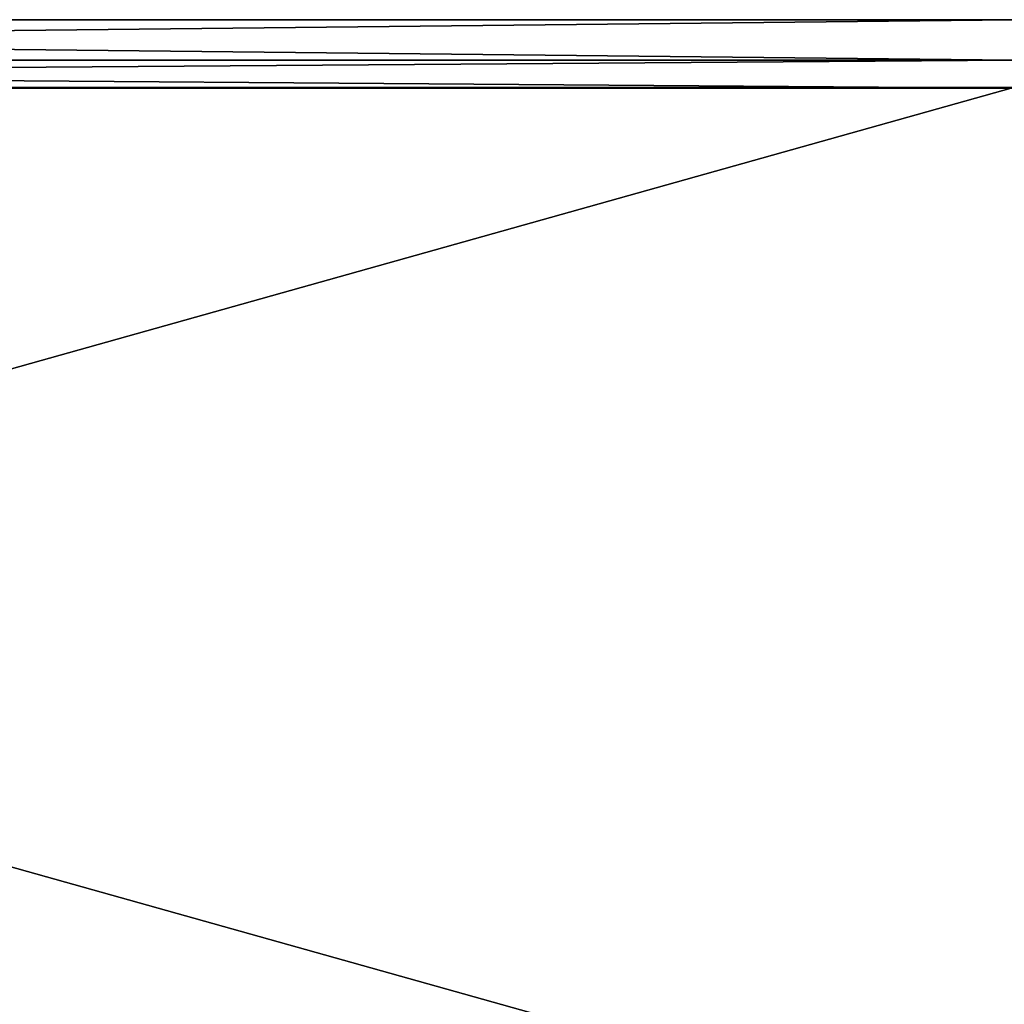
# Model space of a CAD drawing. Extents: x 0 to 35.8, y 0 to 27.5.
# Tile 182 of 256: x 20.6 to 23.5, y 24.5 to 27.5. Entities that reach past the tile are written whole.
import ezdxf

# ---------------------------------------------------------------- set-up
doc = ezdxf.new("R2010")
doc.units = 0
doc.header["$MEASUREMENT"] = 0
doc.layers.get('0').update_dxf_attribs({"color": 13, "linetype": 'CONTINUOUS'})
doc.layers.add('RGM8058UC_-_BODY', color=252, linetype='CONTINUOUS')

# ---------------------------------------------------------------- blocks, each defined once
blk = doc.blocks.new('RGM8658UC_TRADECAD_V06_DXF')
at = {"layer": 'RGM8058UC_-_BODY', "color": 0}
for p, q in [((23.5753, 27.4929, 5.9479), (12.2007, 27.4929, 5.9479)), ((23.5753, 27.4929, 5.9479), (12.2007, 27.4929, 5.9479)), ((23.5753, 27.4929, 7.4867), (12.2007, 27.4929, 7.4867)), ((23.5753, 27.4929, 7.4867), (12.2007, 27.4929, 7.4867)), ((12.2007, 27.3712, 5.9479), (23.5753, 27.3712, 5.9479)), ((12.2007, 27.3712, 5.9479), (23.5753, 27.3712, 5.9479)), ((12.2007, 27.3712, 7.4867), (23.5753, 27.3712, 7.4867)), ((12.2007, 27.3712, 7.4867), (23.5753, 27.3712, 7.4867)), ((12.2007, 27.2891, 7.4867), (23.5753, 27.2891, 7.4867)), ((12.2007, 27.2891, 7.4867), (23.5753, 27.2891, 7.4867)), ((12.2007, 27.2867, 5.9479), (23.5753, 27.2867, 5.9479)), ((12.2007, 27.2867, 5.9479), (23.5753, 27.2867, 5.9479))]:
    blk.add_line(p, q, dxfattribs=at)
at = {"layer": 'RGM8058UC_-_BODY', "color": 252}
mesh = blk.add_polyface(dxfattribs=at)
corners = [(23.5753, 27.3712, 5.9479), (12.2007, 27.4929, 5.9479), (12.2007, 27.3712, 5.9479), (23.5753, 27.4929, 5.9479)]
mesh.append_faces([[corners[k] for k in face] for face in [(0, 1, 2), (1, 0, 3)]], dxfattribs={"vtx0": -1, "color": 252})
mesh = blk.add_polyface(dxfattribs=at)
corners = [(23.5753, 27.4929, 7.4867), (12.2007, 27.4929, 5.9479), (23.5753, 27.4929, 5.9479), (12.2007, 27.4929, 7.4867)]
mesh.append_faces([[corners[k] for k in face] for face in [(0, 1, 2), (1, 0, 3)]], dxfattribs={"vtx0": -1, "color": 252})
mesh = blk.add_polyface(dxfattribs=at)
corners = [(23.5753, 27.4929, 7.4867), (12.2007, 27.3712, 7.4867), (12.2007, 27.4929, 7.4867), (23.5753, 27.3712, 7.4867)]
mesh.append_faces([[corners[k] for k in face] for face in [(0, 1, 2), (1, 0, 3)]], dxfattribs={"vtx0": -1, "color": 252})
mesh = blk.add_polyface(dxfattribs=at)
corners = [(23.5753, 27.2867, 5.9479), (12.2007, 27.3712, 5.9479), (12.2007, 27.2867, 5.9479), (23.5753, 27.3712, 5.9479)]
mesh.append_faces([[corners[k] for k in face] for face in [(0, 1, 2), (1, 0, 3)]], dxfattribs={"vtx0": -1, "color": 252})
mesh = blk.add_polyface(dxfattribs=at)
corners = [(23.5753, 27.3712, 7.4867), (12.2007, 27.2891, 7.4867), (12.2007, 27.3712, 7.4867), (23.5753, 27.2891, 7.4867)]
mesh.append_faces([[corners[k] for k in face] for face in [(0, 1, 2), (1, 0, 3)]], dxfattribs={"vtx0": -1, "color": 252})
mesh = blk.add_polyface(dxfattribs=at)
corners = [(23.5753, 27.2891, 7.4867), (12.2007, 24.0972, 7.4867), (12.2007, 27.2891, 7.4867), (23.5753, 24.0972, 7.4867)]
mesh.append_faces([[corners[k] for k in face] for face in [(0, 1, 2), (1, 0, 3)]], dxfattribs={"vtx0": -1, "color": 252})
mesh = blk.add_polyface(dxfattribs=at)
corners = [(23.5753, 24.0972, 5.9479), (12.2007, 27.2867, 5.9479), (12.2007, 24.0972, 5.9479), (23.5753, 27.2867, 5.9479)]
mesh.append_faces([[corners[k] for k in face] for face in [(0, 1, 2), (1, 0, 3)]], dxfattribs={"vtx0": -1, "color": 252})

msp = doc.modelspace()

# ---------------------------------------------------------------- block references
at = {"color": 0}
msp.add_blockref('RGM8658UC_TRADECAD_V06_DXF', (0, 0), dxfattribs=at)

doc.saveas('drawing.dxf')
